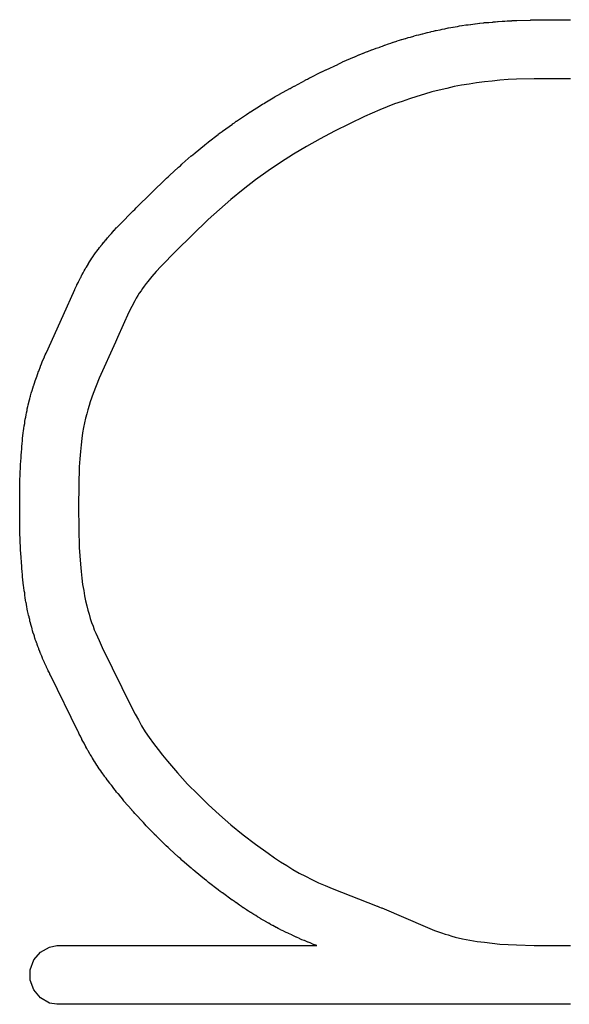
# Model space of a CAD drawing. Extents: x 81 to 161, y -172 to -32.
# Tile 39 of 94: x 109.32 to 111.19, y -118.75 to -115.4. Entities that reach past the tile are written whole.
import ezdxf

# ---------------------------------------------------------------- set-up
doc = ezdxf.new("R2010")
doc.units = 0
doc.header["$MEASUREMENT"] = 0
doc.layers.add('BLACK', color=7, linetype='CONTINUOUS')

msp = doc.modelspace()

# ---------------------------------------------------------------- linework, layer by layer
at = {"layer": 'BLACK', "linetype": 'CONTINUOUS'}
for p, q in [((110.885, -115.41), (110.899, -115.409)), ((110.899, -115.409), (110.9, -115.408)), ((110.9, -115.408), (110.908, -115.408)), ((110.908, -115.408), (110.915, -115.407)), ((110.915, -115.407), (110.916, -115.407)), ((110.916, -115.407), (110.93, -115.406)), ((110.93, -115.406), (110.931, -115.405)), ((110.931, -115.405), (110.939, -115.405)), ((110.939, -115.405), (110.946, -115.404)), ((110.946, -115.404), (110.948, -115.404)), ((110.948, -115.404), (110.962, -115.403)), ((110.962, -115.403), (110.963, -115.403)), ((110.963, -115.403), (110.97, -115.403)), ((110.97, -115.403), (110.978, -115.402)), ((110.978, -115.402), (110.979, -115.402)), ((110.979, -115.402), (110.994, -115.402)), ((110.994, -115.402), (110.995, -115.401)), ((110.995, -115.401), (111.002, -115.401)), ((111.002, -115.401), (111.01, -115.401)), ((111.01, -115.401), (111.011, -115.401)), ((111.011, -115.401), (111.058, -115.4)), ((111.058, -115.4), (111.059, -115.399)), ((111.059, -115.399), (111.066, -115.399)), ((111.066, -115.399), (111.074, -115.399)), ((111.074, -115.399), (111.075, -115.399)), ((111.075, -115.399), (111.185, -115.399)), ((111.185, -115.399), (111.186, -115.398)), ((111.186, -115.398), (111.194, -115.399)), ((110.699, -115.444), (110.706, -115.442)), ((110.706, -115.442), (110.707, -115.442)), ((110.707, -115.442), (110.719, -115.439)), ((110.719, -115.439), (110.72, -115.438)), ((110.72, -115.438), (110.728, -115.437)), ((110.728, -115.437), (110.735, -115.435)), ((110.735, -115.435), (110.737, -115.435)), ((110.737, -115.435), (110.749, -115.432)), ((110.749, -115.432), (110.75, -115.432)), ((110.75, -115.432), (110.757, -115.43)), ((110.757, -115.43), (110.765, -115.429)), ((110.765, -115.429), (110.766, -115.429)), ((110.766, -115.429), (110.778, -115.426)), ((110.778, -115.426), (110.779, -115.426)), ((110.779, -115.426), (110.787, -115.425)), ((110.787, -115.425), (110.794, -115.423)), ((110.794, -115.423), (110.795, -115.423)), ((110.795, -115.423), (110.808, -115.421)), ((110.808, -115.421), (110.809, -115.421)), ((110.809, -115.421), (110.816, -115.419)), ((110.816, -115.419), (110.824, -115.418)), ((110.824, -115.418), (110.825, -115.418)), ((110.825, -115.418), (110.838, -115.416)), ((110.838, -115.416), (110.839, -115.416)), ((110.839, -115.416), (110.846, -115.415)), ((110.846, -115.415), (110.854, -115.414)), ((110.854, -115.414), (110.855, -115.414)), ((110.855, -115.414), (110.868, -115.412)), ((110.868, -115.412), (110.869, -115.412)), ((110.869, -115.412), (110.877, -115.411)), ((110.877, -115.411), (110.884, -115.41)), ((110.884, -115.41), (110.885, -115.41)), ((110.583, -115.478), (110.59, -115.475)), ((110.59, -115.475), (110.591, -115.475)), ((110.591, -115.475), (110.603, -115.471)), ((110.603, -115.471), (110.604, -115.47)), ((110.604, -115.47), (110.612, -115.468)), ((110.612, -115.468), (110.619, -115.466)), ((110.619, -115.466), (110.62, -115.466)), ((110.62, -115.466), (110.632, -115.462)), ((110.632, -115.462), (110.633, -115.462)), ((110.633, -115.462), (110.641, -115.459)), ((110.641, -115.459), (110.648, -115.457)), ((110.648, -115.457), (110.649, -115.457)), ((110.649, -115.457), (110.661, -115.454)), ((110.661, -115.454), (110.662, -115.453)), ((110.662, -115.453), (110.67, -115.451)), ((110.67, -115.451), (110.677, -115.449)), ((110.677, -115.449), (110.678, -115.449)), ((110.678, -115.449), (110.69, -115.446)), ((110.69, -115.446), (110.691, -115.446)), ((110.691, -115.446), (110.699, -115.444)), ((110.489, -115.512), (110.496, -115.509)), ((110.496, -115.509), (110.503, -115.506)), ((110.503, -115.506), (110.504, -115.506)), ((110.504, -115.506), (110.517, -115.501)), ((110.517, -115.501), (110.518, -115.501)), ((110.518, -115.501), (110.525, -115.498)), ((110.525, -115.498), (110.532, -115.495)), ((110.532, -115.495), (110.533, -115.495)), ((110.533, -115.495), (110.546, -115.491)), ((110.546, -115.49), (110.554, -115.488)), ((110.546, -115.491), (110.546, -115.49)), ((110.554, -115.488), (110.561, -115.485)), ((110.561, -115.485), (110.562, -115.485)), ((110.562, -115.485), (110.575, -115.48)), ((110.575, -115.48), (110.583, -115.478)), ((110.575, -115.48), (110.575, -115.48)), ((110.41, -115.546), (110.417, -115.543)), ((110.417, -115.543), (110.418, -115.542)), ((110.418, -115.542), (110.459, -115.525)), ((110.459, -115.525), (110.46, -115.524)), ((110.46, -115.524), (110.467, -115.521)), ((110.467, -115.521), (110.474, -115.518)), ((110.474, -115.518), (110.475, -115.518)), ((110.475, -115.518), (110.488, -115.512)), ((110.488, -115.512), (110.489, -115.512)), ((110.307, -115.596), (110.346, -115.576)), ((110.346, -115.576), (110.347, -115.576)), ((110.347, -115.576), (110.354, -115.572)), ((110.354, -115.572), (110.361, -115.569)), ((110.361, -115.569), (110.362, -115.569)), ((110.362, -115.569), (110.402, -115.55)), ((110.402, -115.55), (110.403, -115.549)), ((110.403, -115.549), (110.41, -115.546)), ((110.254, -115.624), (110.292, -115.604)), ((110.292, -115.603), (110.299, -115.6)), ((110.292, -115.604), (110.292, -115.603)), ((110.299, -115.6), (110.306, -115.596)), ((110.306, -115.596), (110.307, -115.596)), ((110.901, -115.61), (110.874, -115.613)), ((110.927, -115.607), (110.901, -115.61)), ((110.954, -115.604), (110.927, -115.607)), ((110.982, -115.602), (110.954, -115.604)), ((111.01, -115.601), (110.982, -115.602)), ((111.07, -115.599), (111.01, -115.601)), ((111.194, -115.599), (111.07, -115.599)), ((110.203, -115.652), (110.239, -115.632)), ((110.239, -115.632), (110.24, -115.632)), ((110.24, -115.632), (110.246, -115.628)), ((110.246, -115.628), (110.253, -115.624)), ((110.253, -115.624), (110.254, -115.624)), ((110.722, -115.644), (110.697, -115.651)), ((110.747, -115.638), (110.722, -115.644)), ((110.773, -115.632), (110.747, -115.638)), ((110.798, -115.626), (110.773, -115.632)), ((110.823, -115.621), (110.798, -115.626)), ((110.849, -115.617), (110.823, -115.621)), ((110.874, -115.613), (110.849, -115.617)), ((110.154, -115.681), (110.188, -115.661)), ((110.188, -115.661), (110.189, -115.66)), ((110.189, -115.66), (110.196, -115.656)), ((110.196, -115.656), (110.202, -115.653)), ((110.202, -115.653), (110.203, -115.652)), ((110.621, -115.676), (110.595, -115.685)), ((110.646, -115.667), (110.621, -115.676)), ((110.671, -115.659), (110.646, -115.667)), ((110.697, -115.651), (110.671, -115.659)), ((110.105, -115.712), (110.139, -115.69)), ((110.139, -115.69), (110.14, -115.689)), ((110.14, -115.689), (110.146, -115.686)), ((110.146, -115.686), (110.153, -115.682)), ((110.153, -115.682), (110.154, -115.681)), ((110.545, -115.705), (110.493, -115.728)), ((110.57, -115.695), (110.545, -115.705)), ((110.595, -115.685), (110.57, -115.695)), ((110.05, -115.749), (110.056, -115.744)), ((110.056, -115.744), (110.057, -115.744)), ((110.057, -115.744), (110.091, -115.721)), ((110.091, -115.721), (110.092, -115.72)), ((110.092, -115.72), (110.098, -115.716)), ((110.098, -115.716), (110.104, -115.712)), ((110.104, -115.712), (110.105, -115.712)), ((110.493, -115.728), (110.442, -115.752)), ((110.008, -115.779), (110.009, -115.778)), ((110.009, -115.778), (110.043, -115.754)), ((110.043, -115.754), (110.044, -115.753)), ((110.044, -115.753), (110.05, -115.749)), ((110.391, -115.778), (110.342, -115.804)), ((110.442, -115.752), (110.391, -115.778)), ((109.962, -115.814), (109.995, -115.789)), ((109.995, -115.789), (109.996, -115.787)), ((109.996, -115.787), (110.002, -115.783)), ((110.002, -115.783), (110.008, -115.779)), ((110.342, -115.804), (110.295, -115.83)), ((109.916, -115.851), (109.948, -115.825)), ((109.948, -115.825), (109.949, -115.824)), ((109.949, -115.824), (109.955, -115.819)), ((109.955, -115.819), (109.961, -115.815)), ((109.961, -115.815), (109.962, -115.814)), ((110.295, -115.83), (110.251, -115.856)), ((109.872, -115.889), (109.903, -115.862)), ((109.903, -115.862), (109.904, -115.861)), ((109.904, -115.861), (109.91, -115.857)), ((109.91, -115.857), (109.915, -115.852)), ((109.915, -115.852), (109.916, -115.851)), ((110.251, -115.856), (110.207, -115.884)), ((109.83, -115.927), (109.859, -115.901)), ((109.859, -115.901), (109.86, -115.9)), ((109.86, -115.9), (109.866, -115.895)), ((109.866, -115.895), (109.871, -115.89)), ((109.871, -115.89), (109.872, -115.889)), ((110.207, -115.884), (110.165, -115.913)), ((109.717, -116.037), (109.818, -115.939)), ((109.818, -115.939), (109.819, -115.938)), ((109.819, -115.938), (109.824, -115.933)), ((109.824, -115.933), (109.829, -115.928)), ((109.829, -115.928), (109.83, -115.927)), ((110.122, -115.943), (110.08, -115.976)), ((110.165, -115.913), (110.122, -115.943)), ((110.08, -115.976), (110.038, -116.01)), ((110.038, -116.01), (109.999, -116.044)), ((109.705, -116.049), (109.711, -116.044)), ((109.711, -116.044), (109.716, -116.038)), ((109.716, -116.038), (109.717, -116.037)), ((109.999, -116.044), (109.961, -116.078)), ((109.661, -116.094), (109.704, -116.05)), ((109.704, -116.05), (109.705, -116.049)), ((109.961, -116.078), (109.852, -116.185)), ((109.642, -116.114), (109.649, -116.106)), ((109.649, -116.106), (109.65, -116.105)), ((109.65, -116.105), (109.655, -116.1)), ((109.655, -116.1), (109.66, -116.095)), ((109.66, -116.095), (109.661, -116.094)), ((109.613, -116.147), (109.618, -116.141)), ((109.618, -116.141), (109.622, -116.136)), ((109.622, -116.136), (109.623, -116.135)), ((109.623, -116.135), (109.63, -116.127)), ((109.63, -116.127), (109.631, -116.126)), ((109.631, -116.126), (109.636, -116.12)), ((109.636, -116.12), (109.641, -116.115)), ((109.641, -116.115), (109.642, -116.114)), ((109.582, -116.186), (109.586, -116.18)), ((109.586, -116.18), (109.587, -116.179)), ((109.586, -116.18), (109.586, -116.18)), ((109.586, -116.18), (109.586, -116.18)), ((109.586, -116.18), (109.586, -116.18)), ((109.587, -116.179), (109.591, -116.174)), ((109.591, -116.174), (109.595, -116.169)), ((109.595, -116.168), (109.6, -116.163)), ((109.595, -116.169), (109.595, -116.168)), ((109.6, -116.163), (109.604, -116.157)), ((109.604, -116.157), (109.605, -116.156)), ((109.605, -116.156), (109.612, -116.148)), ((109.612, -116.148), (109.613, -116.147)), ((109.561, -116.216), (109.565, -116.21)), ((109.565, -116.21), (109.569, -116.204)), ((109.569, -116.203), (109.573, -116.198)), ((109.569, -116.204), (109.569, -116.203)), ((109.569, -116.204), (109.569, -116.204)), ((109.569, -116.204), (109.569, -116.204)), ((109.569, -116.204), (109.569, -116.204)), ((109.573, -116.198), (109.577, -116.192)), ((109.577, -116.192), (109.578, -116.191)), ((109.577, -116.192), (109.577, -116.192)), ((109.577, -116.192), (109.577, -116.192)), ((109.578, -116.191), (109.582, -116.186)), ((109.578, -116.191), (109.578, -116.191)), ((109.852, -116.185), (109.8, -116.238)), ((109.539, -116.253), (109.542, -116.247)), ((109.542, -116.247), (109.545, -116.241)), ((109.545, -116.241), (109.546, -116.241)), ((109.546, -116.24), (109.55, -116.235)), ((109.546, -116.241), (109.546, -116.24)), ((109.546, -116.24), (109.546, -116.24)), ((109.546, -116.24), (109.546, -116.24)), ((109.55, -116.235), (109.553, -116.229)), ((109.553, -116.228), (109.557, -116.222)), ((109.553, -116.229), (109.553, -116.228)), ((109.553, -116.228), (109.553, -116.228)), ((109.553, -116.228), (109.553, -116.228)), ((109.553, -116.228), (109.553, -116.228)), ((109.557, -116.222), (109.561, -116.216)), ((109.561, -116.216), (109.561, -116.216)), ((109.561, -116.216), (109.561, -116.216)), ((109.561, -116.216), (109.561, -116.216)), ((109.561, -116.216), (109.561, -116.216)), ((109.8, -116.238), (109.784, -116.255)), ((109.523, -116.284), (109.526, -116.277)), ((109.526, -116.277), (109.527, -116.276)), ((109.527, -116.276), (109.531, -116.267)), ((109.531, -116.267), (109.532, -116.266)), ((109.532, -116.266), (109.535, -116.26)), ((109.535, -116.26), (109.539, -116.253)), ((109.539, -116.253), (109.539, -116.253)), ((109.769, -116.272), (109.755, -116.289)), ((109.784, -116.255), (109.769, -116.272)), ((109.507, -116.315), (109.51, -116.309)), ((109.51, -116.309), (109.513, -116.302)), ((109.513, -116.302), (109.514, -116.301)), ((109.514, -116.301), (109.519, -116.292)), ((109.519, -116.29), (109.523, -116.284)), ((109.519, -116.292), (109.519, -116.29)), ((109.737, -116.313), (109.732, -116.321)), ((109.743, -116.305), (109.737, -116.313)), ((109.749, -116.296), (109.743, -116.305)), ((109.755, -116.289), (109.749, -116.296)), ((109.467, -116.405), (109.507, -116.317)), ((109.507, -116.317), (109.507, -116.315)), ((109.716, -116.346), (109.711, -116.355)), ((109.721, -116.337), (109.716, -116.346)), ((109.726, -116.329), (109.721, -116.337)), ((109.732, -116.321), (109.726, -116.329)), ((109.701, -116.374), (109.691, -116.394)), ((109.711, -116.355), (109.701, -116.374)), ((109.41, -116.531), (109.467, -116.405)), ((109.691, -116.394), (109.652, -116.48)), ((109.652, -116.48), (109.649, -116.488)), ((109.652, -116.48), (109.652, -116.48)), ((109.645, -116.496), (109.59, -116.618)), ((109.649, -116.488), (109.645, -116.496)), ((109.645, -116.496), (109.645, -116.496)), ((109.396, -116.562), (109.403, -116.547)), ((109.403, -116.545), (109.406, -116.539)), ((109.403, -116.547), (109.403, -116.545)), ((109.406, -116.539), (109.409, -116.533)), ((109.409, -116.533), (109.41, -116.531)), ((109.384, -116.594), (109.39, -116.579)), ((109.39, -116.577), (109.393, -116.57)), ((109.39, -116.579), (109.39, -116.577)), ((109.393, -116.57), (109.396, -116.563)), ((109.396, -116.563), (109.396, -116.562)), ((109.372, -116.627), (109.378, -116.61)), ((109.378, -116.609), (109.381, -116.602)), ((109.378, -116.61), (109.378, -116.609)), ((109.381, -116.602), (109.383, -116.595)), ((109.383, -116.595), (109.384, -116.594)), ((109.364, -116.652), (109.366, -116.645)), ((109.366, -116.644), (109.367, -116.643)), ((109.366, -116.645), (109.366, -116.644)), ((109.367, -116.642), (109.369, -116.635)), ((109.367, -116.643), (109.367, -116.642)), ((109.369, -116.635), (109.372, -116.628)), ((109.372, -116.628), (109.372, -116.627)), ((109.579, -116.644), (109.569, -116.671)), ((109.59, -116.618), (109.579, -116.644)), ((109.353, -116.689), (109.355, -116.682)), ((109.355, -116.682), (109.356, -116.681)), ((109.356, -116.678), (109.358, -116.67)), ((109.356, -116.679), (109.356, -116.678)), ((109.356, -116.681), (109.356, -116.679)), ((109.358, -116.67), (109.36, -116.663)), ((109.36, -116.663), (109.361, -116.662)), ((109.361, -116.66), (109.364, -116.652)), ((109.361, -116.661), (109.361, -116.66)), ((109.361, -116.662), (109.361, -116.661)), ((109.569, -116.671), (109.559, -116.699)), ((109.346, -116.717), (109.347, -116.716)), ((109.347, -116.716), (109.348, -116.709)), ((109.348, -116.709), (109.35, -116.701)), ((109.35, -116.7), (109.351, -116.697)), ((109.35, -116.701), (109.35, -116.7)), ((109.351, -116.696), (109.353, -116.689)), ((109.351, -116.697), (109.351, -116.696)), ((109.555, -116.712), (109.551, -116.726)), ((109.559, -116.699), (109.555, -116.712)), ((109.34, -116.751), (109.341, -116.743)), ((109.341, -116.742), (109.342, -116.738)), ((109.341, -116.743), (109.341, -116.742)), ((109.342, -116.736), (109.344, -116.729)), ((109.342, -116.738), (109.342, -116.736)), ((109.344, -116.729), (109.345, -116.722)), ((109.345, -116.722), (109.346, -116.721)), ((109.346, -116.721), (109.346, -116.717)), ((109.547, -116.74), (109.543, -116.754)), ((109.551, -116.726), (109.547, -116.74)), ((109.333, -116.789), (109.334, -116.782)), ((109.334, -116.781), (109.336, -116.773)), ((109.334, -116.782), (109.334, -116.781)), ((109.336, -116.773), (109.337, -116.766)), ((109.337, -116.765), (109.338, -116.759)), ((109.337, -116.766), (109.337, -116.765)), ((109.338, -116.758), (109.34, -116.751)), ((109.338, -116.759), (109.338, -116.758)), ((109.54, -116.77), (109.536, -116.786)), ((109.543, -116.754), (109.54, -116.77)), ((109.329, -116.823), (109.33, -116.815)), ((109.33, -116.814), (109.331, -116.806)), ((109.33, -116.815), (109.33, -116.814)), ((109.331, -116.805), (109.332, -116.798)), ((109.331, -116.806), (109.331, -116.805)), ((109.332, -116.798), (109.333, -116.79)), ((109.333, -116.79), (109.333, -116.789)), ((109.533, -116.804), (109.531, -116.824)), ((109.536, -116.786), (109.533, -116.804)), ((109.326, -116.85), (109.327, -116.842)), ((109.326, -116.858), (109.326, -116.85)), ((109.327, -116.841), (109.328, -116.832)), ((109.327, -116.842), (109.327, -116.841)), ((109.328, -116.831), (109.329, -116.823)), ((109.328, -116.832), (109.328, -116.831)), ((109.528, -116.845), (109.526, -116.868)), ((109.531, -116.824), (109.528, -116.845)), ((109.324, -116.879), (109.325, -116.871)), ((109.324, -116.887), (109.324, -116.879)), ((109.325, -116.87), (109.326, -116.859)), ((109.325, -116.871), (109.325, -116.87)), ((109.326, -116.859), (109.326, -116.858)), ((109.526, -116.868), (109.524, -116.893)), ((109.322, -116.91), (109.323, -116.903)), ((109.322, -116.918), (109.322, -116.91)), ((109.323, -116.902), (109.324, -116.888)), ((109.323, -116.903), (109.323, -116.902)), ((109.324, -116.888), (109.324, -116.887)), ((109.524, -116.893), (109.522, -116.92)), ((109.32, -116.969), (109.322, -116.919)), ((109.322, -116.919), (109.322, -116.918)), ((109.522, -116.92), (109.52, -116.983)), ((109.319, -116.986), (109.32, -116.978)), ((109.32, -116.971), (109.32, -116.969)), ((109.32, -116.978), (109.32, -116.971)), ((109.52, -116.983), (109.519, -117.056)), ((109.32, -116.987), (109.319, -116.986)), ((109.319, -117.048), (109.32, -116.987)), ((109.319, -117.049), (109.319, -117.048)), ((109.319, -117.056), (109.319, -117.049)), ((109.319, -117.064), (109.319, -117.056)), ((109.319, -117.065), (109.319, -117.064)), ((109.32, -117.126), (109.319, -117.065)), ((109.519, -117.056), (109.52, -117.131)), ((109.319, -117.128), (109.32, -117.126)), ((109.32, -117.135), (109.319, -117.128)), ((109.32, -117.143), (109.32, -117.135)), ((109.32, -117.144), (109.32, -117.143)), ((109.322, -117.197), (109.32, -117.144)), ((109.52, -117.131), (109.522, -117.195)), ((109.322, -117.198), (109.322, -117.197)), ((109.322, -117.205), (109.322, -117.198)), ((109.323, -117.213), (109.322, -117.205)), ((109.323, -117.214), (109.323, -117.213)), ((109.326, -117.259), (109.323, -117.214)), ((109.522, -117.195), (109.526, -117.252)), ((109.526, -117.252), (109.528, -117.276)), ((109.326, -117.26), (109.326, -117.259)), ((109.326, -117.267), (109.326, -117.26)), ((109.327, -117.275), (109.326, -117.267)), ((109.327, -117.276), (109.327, -117.275)), ((109.328, -117.288), (109.327, -117.276)), ((109.528, -117.276), (109.531, -117.299)), ((109.328, -117.289), (109.328, -117.288)), ((109.329, -117.296), (109.328, -117.289)), ((109.33, -117.304), (109.329, -117.296)), ((109.33, -117.305), (109.33, -117.304)), ((109.331, -117.315), (109.33, -117.305)), ((109.331, -117.316), (109.331, -117.315)), ((109.332, -117.324), (109.331, -117.316)), ((109.531, -117.299), (109.533, -117.321)), ((109.333, -117.331), (109.332, -117.324)), ((109.333, -117.332), (109.333, -117.331)), ((109.334, -117.341), (109.333, -117.332)), ((109.334, -117.342), (109.334, -117.341)), ((109.336, -117.349), (109.334, -117.342)), ((109.337, -117.357), (109.336, -117.349)), ((109.533, -117.321), (109.537, -117.341)), ((109.537, -117.341), (109.54, -117.359)), ((109.337, -117.358), (109.337, -117.357)), ((109.338, -117.365), (109.337, -117.358)), ((109.338, -117.366), (109.338, -117.365)), ((109.339, -117.374), (109.338, -117.366)), ((109.34, -117.381), (109.339, -117.374)), ((109.341, -117.382), (109.34, -117.381)), ((109.342, -117.388), (109.341, -117.382)), ((109.54, -117.359), (109.543, -117.376)), ((109.543, -117.376), (109.547, -117.393)), ((109.342, -117.389), (109.342, -117.388)), ((109.343, -117.397), (109.342, -117.389)), ((109.345, -117.404), (109.343, -117.397)), ((109.345, -117.405), (109.345, -117.404)), ((109.346, -117.41), (109.345, -117.405)), ((109.346, -117.411), (109.346, -117.41)), ((109.348, -117.419), (109.346, -117.411)), ((109.349, -117.426), (109.348, -117.419)), ((109.547, -117.393), (109.551, -117.408)), ((109.551, -117.408), (109.555, -117.422)), ((109.35, -117.427), (109.349, -117.426)), ((109.351, -117.431), (109.35, -117.427)), ((109.351, -117.433), (109.351, -117.431)), ((109.353, -117.44), (109.351, -117.433)), ((109.354, -117.447), (109.353, -117.44)), ((109.355, -117.448), (109.354, -117.447)), ((109.356, -117.451), (109.355, -117.448)), ((109.356, -117.453), (109.356, -117.451)), ((109.358, -117.46), (109.356, -117.453)), ((109.555, -117.422), (109.559, -117.436)), ((109.559, -117.436), (109.564, -117.45)), ((109.564, -117.45), (109.569, -117.463)), ((109.36, -117.467), (109.358, -117.46)), ((109.36, -117.468), (109.36, -117.467)), ((109.361, -117.471), (109.36, -117.468)), ((109.361, -117.472), (109.361, -117.471)), ((109.363, -117.479), (109.361, -117.472)), ((109.365, -117.486), (109.363, -117.479)), ((109.366, -117.487), (109.365, -117.486)), ((109.366, -117.489), (109.366, -117.487)), ((109.569, -117.463), (109.573, -117.475)), ((109.573, -117.475), (109.578, -117.487)), ((109.578, -117.487), (109.589, -117.512)), ((109.367, -117.49), (109.366, -117.489)), ((109.369, -117.497), (109.367, -117.49)), ((109.371, -117.505), (109.369, -117.497)), ((109.372, -117.506), (109.371, -117.505)), ((109.372, -117.507), (109.372, -117.506)), ((109.372, -117.508), (109.372, -117.507)), ((109.375, -117.515), (109.372, -117.508)), ((109.377, -117.522), (109.375, -117.515)), ((109.589, -117.512), (109.6, -117.535)), ((109.378, -117.523), (109.377, -117.522)), ((109.378, -117.524), (109.378, -117.523)), ((109.378, -117.525), (109.378, -117.524)), ((109.381, -117.532), (109.378, -117.525)), ((109.384, -117.539), (109.381, -117.532)), ((109.384, -117.54), (109.384, -117.539)), ((109.384, -117.541), (109.384, -117.54)), ((109.384, -117.54), (109.384, -117.54)), ((109.387, -117.549), (109.384, -117.541)), ((109.39, -117.556), (109.387, -117.549)), ((109.6, -117.535), (109.701, -117.741)), ((109.391, -117.557), (109.39, -117.556)), ((109.391, -117.558), (109.391, -117.557)), ((109.391, -117.557), (109.391, -117.557)), ((109.394, -117.565), (109.391, -117.558)), ((109.397, -117.572), (109.394, -117.565)), ((109.397, -117.573), (109.397, -117.572)), ((109.403, -117.586), (109.397, -117.573)), ((109.404, -117.588), (109.403, -117.586)), ((109.407, -117.594), (109.404, -117.588)), ((109.41, -117.601), (109.407, -117.594)), ((109.41, -117.602), (109.41, -117.601)), ((109.416, -117.614), (109.41, -117.602)), ((109.416, -117.615), (109.416, -117.614)), ((109.42, -117.622), (109.416, -117.615)), ((109.423, -117.629), (109.42, -117.622)), ((109.424, -117.63), (109.423, -117.629)), ((109.518, -117.822), (109.424, -117.63)), ((109.701, -117.741), (109.712, -117.762)), ((109.712, -117.762), (109.723, -117.782)), ((109.723, -117.782), (109.734, -117.802)), ((109.519, -117.823), (109.518, -117.822)), ((109.734, -117.802), (109.746, -117.822)), ((109.746, -117.822), (109.76, -117.842)), ((109.522, -117.83), (109.519, -117.823)), ((109.526, -117.837), (109.522, -117.83)), ((109.526, -117.838), (109.526, -117.837)), ((109.531, -117.846), (109.526, -117.838)), ((109.531, -117.848), (109.531, -117.846)), ((109.534, -117.854), (109.531, -117.848)), ((109.538, -117.861), (109.534, -117.854)), ((109.76, -117.842), (109.774, -117.862)), ((109.539, -117.862), (109.538, -117.861)), ((109.544, -117.872), (109.539, -117.862)), ((109.544, -117.873), (109.544, -117.872)), ((109.548, -117.879), (109.544, -117.873)), ((109.551, -117.886), (109.548, -117.879)), ((109.552, -117.887), (109.551, -117.886)), ((109.558, -117.897), (109.552, -117.887)), ((109.774, -117.862), (109.79, -117.882)), ((109.79, -117.882), (109.805, -117.902)), ((109.559, -117.899), (109.558, -117.897)), ((109.563, -117.905), (109.559, -117.899)), ((109.566, -117.911), (109.563, -117.905)), ((109.567, -117.912), (109.566, -117.911)), ((109.574, -117.923), (109.567, -117.912)), ((109.575, -117.924), (109.574, -117.923)), ((109.805, -117.902), (109.822, -117.922)), ((109.822, -117.922), (109.856, -117.962)), ((109.578, -117.93), (109.575, -117.924)), ((109.582, -117.936), (109.578, -117.93)), ((109.583, -117.937), (109.582, -117.936)), ((109.59, -117.948), (109.583, -117.937)), ((109.591, -117.949), (109.59, -117.948)), ((109.595, -117.955), (109.591, -117.949)), ((109.599, -117.961), (109.595, -117.955)), ((109.6, -117.962), (109.599, -117.961)), ((109.608, -117.973), (109.6, -117.962)), ((109.608, -117.974), (109.608, -117.973)), ((109.613, -117.98), (109.608, -117.974)), ((109.617, -117.986), (109.613, -117.98)), ((109.618, -117.987), (109.617, -117.986)), ((109.626, -117.997), (109.618, -117.987)), ((109.856, -117.962), (109.89, -118)), ((109.626, -117.998), (109.626, -117.997)), ((109.631, -118.004), (109.626, -117.998)), ((109.636, -118.01), (109.631, -118.004)), ((109.636, -118.011), (109.636, -118.01)), ((109.644, -118.021), (109.636, -118.011)), ((109.645, -118.022), (109.644, -118.021)), ((109.649, -118.028), (109.645, -118.022)), ((109.89, -118), (109.925, -118.035)), ((109.654, -118.034), (109.649, -118.028)), ((109.655, -118.034), (109.654, -118.034)), ((109.663, -118.044), (109.655, -118.034)), ((109.664, -118.045), (109.663, -118.044)), ((109.669, -118.051), (109.664, -118.045)), ((109.673, -118.057), (109.669, -118.051)), ((109.674, -118.058), (109.673, -118.057)), ((109.925, -118.035), (109.961, -118.07)), ((109.701, -118.088), (109.674, -118.058)), ((109.701, -118.089), (109.701, -118.088)), ((109.706, -118.095), (109.701, -118.089)), ((109.961, -118.07), (109.999, -118.105)), ((109.711, -118.1), (109.706, -118.095)), ((109.712, -118.101), (109.711, -118.1)), ((109.739, -118.13), (109.712, -118.101)), ((109.999, -118.105), (110.038, -118.139)), ((109.74, -118.131), (109.739, -118.13)), ((109.745, -118.137), (109.74, -118.131)), ((109.75, -118.142), (109.745, -118.137)), ((109.751, -118.143), (109.75, -118.142)), ((109.778, -118.171), (109.751, -118.143)), ((110.038, -118.139), (110.08, -118.173)), ((109.778, -118.172), (109.778, -118.171)), ((109.784, -118.177), (109.778, -118.172)), ((109.789, -118.182), (109.784, -118.177)), ((109.79, -118.183), (109.789, -118.182)), ((109.818, -118.21), (109.79, -118.183)), ((110.08, -118.173), (110.122, -118.205)), ((109.818, -118.211), (109.818, -118.21)), ((109.824, -118.216), (109.818, -118.211)), ((109.829, -118.221), (109.824, -118.216)), ((109.83, -118.222), (109.829, -118.221)), ((109.859, -118.248), (109.83, -118.222)), ((110.122, -118.205), (110.165, -118.236)), ((109.86, -118.249), (109.859, -118.248)), ((109.866, -118.254), (109.86, -118.249)), ((109.871, -118.259), (109.866, -118.254)), ((110.165, -118.236), (110.186, -118.251)), ((110.186, -118.251), (110.207, -118.265)), ((109.872, -118.26), (109.871, -118.259)), ((109.903, -118.286), (109.872, -118.26)), ((109.904, -118.287), (109.903, -118.286)), ((109.91, -118.292), (109.904, -118.287)), ((109.915, -118.297), (109.91, -118.292)), ((110.207, -118.265), (110.228, -118.278)), ((110.228, -118.278), (110.249, -118.291)), ((110.249, -118.291), (110.27, -118.303)), ((109.916, -118.298), (109.915, -118.297)), ((109.948, -118.324), (109.916, -118.298)), ((109.949, -118.325), (109.948, -118.324)), ((109.955, -118.329), (109.949, -118.325)), ((110.27, -118.303), (110.292, -118.314)), ((110.292, -118.314), (110.314, -118.325)), ((110.314, -118.325), (110.336, -118.336)), ((109.961, -118.334), (109.955, -118.329)), ((109.962, -118.335), (109.961, -118.334)), ((109.995, -118.36), (109.962, -118.335)), ((110.336, -118.336), (110.359, -118.346)), ((110.359, -118.346), (110.383, -118.356)), ((110.383, -118.356), (110.536, -118.416)), ((109.996, -118.361), (109.995, -118.36)), ((110.002, -118.366), (109.996, -118.361)), ((110.008, -118.37), (110.002, -118.366)), ((110.009, -118.371), (110.008, -118.37)), ((110.042, -118.395), (110.009, -118.371)), ((110.043, -118.396), (110.042, -118.395)), ((110.05, -118.4), (110.043, -118.396)), ((110.056, -118.404), (110.05, -118.4)), ((110.057, -118.405), (110.056, -118.404)), ((110.067, -118.412), (110.057, -118.405)), ((110.074, -118.417), (110.067, -118.412)), ((110.067, -118.412), (110.067, -118.412)), ((110.08, -118.421), (110.074, -118.417)), ((110.081, -118.422), (110.08, -118.421)), ((110.091, -118.428), (110.081, -118.422)), ((110.536, -118.416), (110.537, -118.416)), ((110.537, -118.416), (110.544, -118.419)), ((110.544, -118.419), (110.55, -118.421)), ((110.55, -118.421), (110.552, -118.422)), ((110.552, -118.422), (110.707, -118.489)), ((110.092, -118.429), (110.091, -118.428)), ((110.098, -118.433), (110.092, -118.429)), ((110.105, -118.437), (110.098, -118.433)), ((110.106, -118.437), (110.105, -118.437)), ((110.116, -118.444), (110.106, -118.437)), ((110.123, -118.448), (110.116, -118.444)), ((110.116, -118.444), (110.116, -118.444)), ((110.129, -118.452), (110.123, -118.448)), ((110.131, -118.453), (110.129, -118.452)), ((110.141, -118.459), (110.131, -118.453)), ((110.141, -118.46), (110.141, -118.459)), ((110.148, -118.463), (110.141, -118.46)), ((110.155, -118.467), (110.148, -118.463)), ((110.156, -118.468), (110.155, -118.467)), ((110.166, -118.474), (110.156, -118.468)), ((110.167, -118.474), (110.166, -118.474)), ((110.173, -118.478), (110.167, -118.474)), ((110.18, -118.482), (110.173, -118.478)), ((110.181, -118.482), (110.18, -118.482)), ((110.192, -118.488), (110.181, -118.482)), ((110.193, -118.488), (110.192, -118.488)), ((110.199, -118.492), (110.193, -118.488)), ((110.206, -118.495), (110.199, -118.492)), ((110.707, -118.489), (110.731, -118.499)), ((110.207, -118.496), (110.206, -118.495)), ((110.218, -118.501), (110.207, -118.496)), ((110.219, -118.502), (110.218, -118.501)), ((110.226, -118.505), (110.219, -118.502)), ((110.233, -118.508), (110.226, -118.505)), ((110.234, -118.509), (110.233, -118.508)), ((110.245, -118.514), (110.234, -118.509)), ((110.246, -118.515), (110.245, -118.514)), ((110.253, -118.518), (110.246, -118.515)), ((110.26, -118.521), (110.253, -118.518)), ((110.261, -118.521), (110.26, -118.521)), ((110.272, -118.526), (110.261, -118.521)), ((110.273, -118.527), (110.272, -118.526)), ((110.731, -118.499), (110.755, -118.507)), ((110.755, -118.507), (110.767, -118.511)), ((110.767, -118.511), (110.778, -118.514)), ((110.778, -118.514), (110.79, -118.518)), ((110.79, -118.518), (110.802, -118.521)), ((110.802, -118.521), (110.826, -118.527)), ((109.39, -118.572), (109.42, -118.555)), ((109.42, -118.555), (109.446, -118.55)), ((109.446, -118.55), (110.331, -118.55)), ((110.28, -118.53), (110.273, -118.527)), ((110.287, -118.533), (110.28, -118.53)), ((110.288, -118.533), (110.287, -118.533)), ((110.3, -118.538), (110.288, -118.533)), ((110.301, -118.538), (110.3, -118.538)), ((110.308, -118.541), (110.301, -118.538)), ((110.315, -118.544), (110.308, -118.541)), ((110.316, -118.545), (110.315, -118.544)), ((110.331, -118.55), (110.316, -118.545)), ((110.826, -118.527), (110.851, -118.532)), ((110.851, -118.532), (110.876, -118.536)), ((110.876, -118.536), (110.901, -118.539)), ((110.901, -118.539), (110.927, -118.542)), ((110.927, -118.542), (110.954, -118.545)), ((110.954, -118.545), (110.982, -118.546)), ((110.982, -118.546), (111.01, -118.548)), ((111.01, -118.548), (111.07, -118.55)), ((111.07, -118.55), (111.194, -118.55)), ((109.367, -118.599), (109.39, -118.572)), ((109.355, -118.633), (109.367, -118.599)), ((109.355, -118.668), (109.355, -118.633)), ((109.367, -118.701), (109.355, -118.668)), ((109.39, -118.728), (109.367, -118.701)), ((109.42, -118.746), (109.39, -118.728)), ((109.446, -118.75), (109.42, -118.746)), ((111.186, -118.75), (109.446, -118.75)), ((111.194, -118.75), (111.186, -118.75)), ((111.186, -118.75), (111.186, -118.75))]:
    msp.add_line(p, q, dxfattribs=at)

doc.saveas('drawing.dxf')
